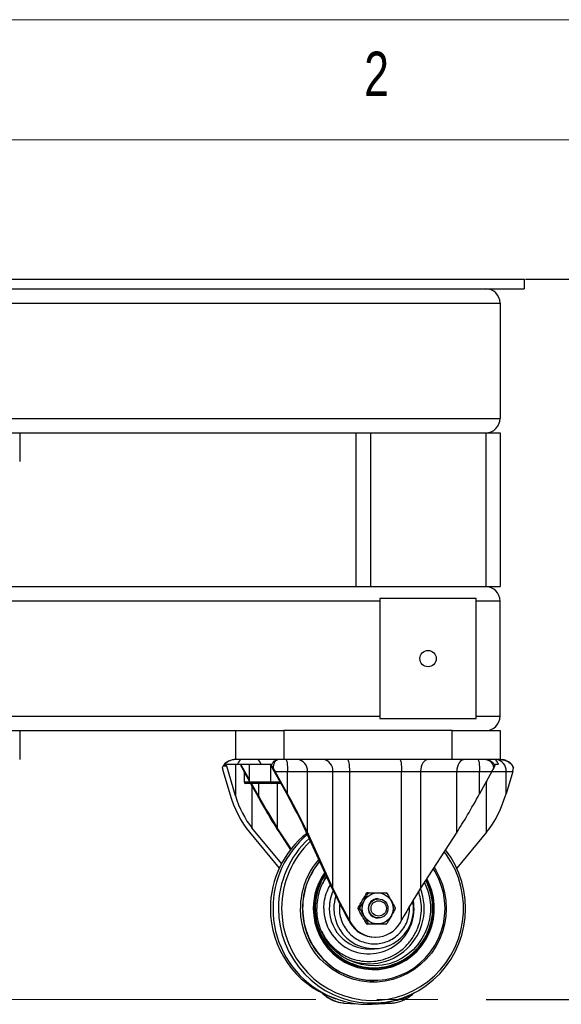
# Model space of a CAD drawing. Header units: millimetres. Extents: x 5 to 415, y 5 to 292.
# Tile 11 of 25: x 70 to 92, y 251 to 292. Entities that reach past the tile are written whole.
import ezdxf

# ---------------------------------------------------------------- set-up
doc = ezdxf.new("R2010")
doc.units = ezdxf.units.MM
doc.header["$PDSIZE"] = -1
doc.linetypes.add('CENTERX2', pattern=[20.32, 12.7, -2.54, 2.54, -2.54])
for name, color, linetype in [('COTES', 1, 'Continuous'), ('NOTES', 6, 'Continuous'), ('TRAIT-MIXTES', 3, 'CENTERX2')]:
    doc.layers.add(name, color=color, linetype=linetype)
doc.layers.add('TRAIT-FORT', color=4, linetype='Continuous', lineweight=25)
doc.styles.add('SLDTEXTSTYLE0', font='TXT', dxfattribs={"width": 0.75})
doc.dimstyles.new('SLDDIMSTYLE0', dxfattribs={"dimtxt": 3, "dimasz": 2, "dimexe": 0, "dimexo": 0.0625, "dimgap": 0.75, "dimtad": 1, "dimdec": 0, "dimlfac": 10, "dimrnd": 1e-09, "dimzin": 12, "dimdsep": 46, "dimtxsty": 'SLDTEXTSTYLE0', "dimsah": 1, "dimcen": 0.09, "dimadec": 0, "dimazin": 3, "dimtfac": 1, "dimtdec": 0, "dimtofl": 0, "dimtmove": 0, "dimatfit": 3, "dimfxl": 1, "dimfrac": 2, "dimtolj": 1, "dimtzin": 12, "dimarcsym": 0})

# ---------------------------------------------------------------- blocks, each defined once
blk = doc.blocks.new('_D_6')
at = {"layer": 'COTES', "color": 0, "lineweight": -2, "transparency": 16777216}
for p, q in [((90.888, 281.198), (100.649, 281.198)), ((100.649, 279.198), (100.649, 253.198)), ((89.24, 251.198), (100.649, 251.198))]:
    blk.add_line(p, q, dxfattribs=at)
at = {"layer": 'COTES', "color": 0, "transparency": 16777216}
for points in [[(100.316, 279.198), (100.982, 279.198), (100.649, 281.198)], [(100.316, 253.198), (100.982, 253.198), (100.649, 251.198)]]:
    blk.add_solid(points, dxfattribs=at)
at = {"layer": 'Defpoints', "color": 0, "transparency": 16777216}
for p in [(90.826, 281.198), (89.177, 251.198), (100.649, 251.198)]:
    blk.add_point(p, dxfattribs=at)
at = {"layer": 'COTES', "color": 0, "transparency": 16777216, "insert": (96.899, 266.198), "char_height": 3, "attachment_point": 2, "rotation": 90, "style": 'SLDTEXTSTYLE0'}
blk.add_mtext('\\A1;300', dxfattribs=at)

msp = doc.modelspace()

# ---------------------------------------------------------------- linework, layer by layer
at = {"lineweight": 18}
for p, q in [((415, 292), (5, 292)), ((410, 287), (10, 287))]:
    msp.add_line(p, q, dxfattribs=at)
at = {"layer": 'TRAIT-FORT', "lineweight": 25}
for p, q in [((42.826, 281.198), (90.826, 281.198)), ((90.826, 281.198), (90.826, 280.798)), ((42.826, 280.798), (90.826, 280.798)), ((43.826, 280.198), (89.826, 280.198)), ((89.826, 280.198), (89.826, 275.398)), ((43.826, 275.398), (89.826, 275.398)), ((49.826, 274.798), (83.826, 274.798)), ((69.826, 274.798), (69.826, 273.598)), ((83.826, 274.798), (83.826, 268.398)), ((83.826, 274.798), (84.426, 274.798)), ((84.426, 274.798), (84.426, 268.398)), ((84.426, 274.798), (89.226, 274.798)), ((89.226, 274.798), (89.226, 268.398)), ((89.226, 274.798), (89.826, 274.798)), ((89.826, 274.798), (89.826, 268.398)), ((49.826, 268.398), (83.826, 268.398)), ((83.826, 268.398), (84.426, 268.398)), ((84.426, 268.398), (89.226, 268.398)), ((89.226, 268.398), (89.826, 268.398)), ((48.826, 267.798), (84.826, 267.798)), ((88.826, 267.898), (84.826, 267.898)), ((84.826, 267.898), (84.826, 262.898)), ((88.826, 262.898), (88.826, 267.898)), ((88.826, 267.798), (89.826, 267.798)), ((89.826, 262.998), (89.826, 267.798)), ((48.826, 262.998), (84.826, 262.998)), ((84.826, 262.898), (88.826, 262.898)), ((88.826, 262.998), (89.826, 262.998)), ((54.254, 262.398), (79.397, 262.398)), ((69.826, 262.398), (69.826, 261.198)), ((78.826, 261.198), (78.826, 262.398)), ((79.397, 262.398), (80.826, 262.398)), ((80.826, 262.398), (80.826, 261.198)), ((87.826, 262.398), (80.826, 262.398)), ((87.826, 261.198), (87.826, 262.398)), ((87.826, 262.398), (89.826, 262.398)), ((89.826, 262.398), (89.826, 261.198)), ((78.826, 261.198), (78.821, 261.198)), ((80.826, 261.198), (78.826, 261.198)), ((87.826, 261.198), (80.826, 261.198)), ((89.826, 261.198), (87.826, 261.198)), ((89.826, 261.198), (89.831, 261.198)), ((78.296, 260.921), (78.326, 260.942)), ((78.443, 260.921), (78.296, 260.921)), ((78.326, 260.942), (78.42, 260.97)), ((78.42, 260.97), (78.431, 260.998)), ((78.431, 260.998), (78.893, 260.998)), ((78.81, 259.687), (78.443, 260.921)), ((78.81, 260.998), (78.81, 259.687)), ((78.893, 260.998), (79.876, 260.998)), ((79.035, 260.97), (79.056, 260.998)), ((79.044, 260.942), (79.035, 260.97)), ((79.051, 260.921), (79.044, 260.942)), ((79.078, 260.921), (79.051, 260.921)), ((79.382, 260.372), (79.078, 260.921)), ((79.382, 260.998), (79.382, 260.26)), ((79.876, 260.998), (80.28, 260.998)), ((80.28, 260.998), (80.259, 260.97)), ((80.259, 260.97), (80.308, 260.942)), ((80.262, 260.998), (80.262, 260.973)), ((80.262, 260.968), (80.262, 260.26)), ((80.302, 260.921), (80.985, 259.687)), ((80.329, 260.921), (80.302, 260.921)), ((80.308, 260.942), (80.329, 260.921)), ((89.616, 260.97), (89.596, 260.998)), ((89.596, 260.998), (89.758, 260.998)), ((89.6, 260.921), (89.607, 260.942)), ((89.607, 260.942), (89.616, 260.97)), ((90.355, 260.921), (90.347, 260.927)), ((78.298, 260.698), (78.575, 259.766)), ((79.163, 260.698), (79.382, 260.303)), ((79.166, 260.692), (79.166, 260.26)), ((80.979, 259.766), (80.464, 260.698)), ((80.464, 260.698), (80.979, 260.698)), ((80.979, 259.766), (80.979, 260.698)), ((80.979, 260.698), (81.804, 260.698)), ((81.804, 258.165), (81.804, 260.698)), ((81.804, 260.698), (82.865, 260.698)), ((82.865, 255.841), (82.865, 260.698)), ((82.865, 260.698), (83.552, 260.698)), ((83.552, 260.698), (83.552, 254.506)), ((83.552, 260.698), (85.726, 260.698)), ((85.726, 260.698), (86.516, 260.698)), ((85.726, 254.506), (85.726, 260.698)), ((86.516, 260.698), (86.516, 255.841)), ((86.516, 260.698), (88.025, 260.698)), ((88.025, 260.698), (88.973, 260.698)), ((88.025, 258.165), (88.025, 260.698)), ((88.973, 259.766), (88.973, 260.698)), ((88.973, 260.698), (89.488, 260.698)), ((89.488, 260.698), (88.973, 259.766)), ((89.488, 260.698), (90.076, 260.698)), ((90.076, 259.766), (90.076, 260.698)), ((90.076, 260.698), (90.354, 260.698)), ((90.354, 260.698), (90.076, 259.766)), ((79.166, 260.26), (79.382, 260.26)), ((79.44, 260.198), (79.229, 260.198)), ((79.382, 260.26), (80.026, 260.26)), ((79.44, 260.198), (79.678, 259.766)), ((80.027, 260.198), (79.444, 260.198)), ((79.761, 259.687), (79.478, 260.198)), ((79.492, 260.103), (79.492, 258.352)), ((79.761, 260.198), (79.761, 259.687)), ((80.026, 260.26), (80.262, 260.26)), ((80.324, 260.198), (80.027, 260.198)), ((80.262, 260.26), (80.668, 260.26)), ((80.702, 260.198), (80.324, 260.198)), ((80.55, 260.198), (80.55, 258.352)), ((89.246, 260.26), (89.27, 260.26)), ((89.258, 258.165), (89.258, 260.224)), ((89.27, 260.26), (89.27, 260.303)), ((80.726, 256.867), (79.492, 258.352)), ((81.123, 257.471), (80.55, 258.352)), ((81.672, 258.352), (82.697, 256.108)), ((79.393, 258.165), (80.631, 256.675)), ((80.626, 258.165), (81.097, 257.439)), ((82.865, 255.841), (81.804, 258.165)), ((88.025, 258.165), (86.516, 255.841)), ((89.258, 258.165), (88.021, 256.675)), ((84.346, 255.645), (84.279, 255.645)), ((84.288, 255.65), (84.354, 255.65)), ((83.913, 255.003), (83.979, 255.003)), ((84.756, 255.398), (84.73, 255.398)), ((83.979, 254.993), (83.913, 254.993)), ((84.73, 254.598), (84.756, 254.598)), ((83.522, 254.506), (83.574, 254.412)), ((83.605, 254.412), (83.552, 254.506)), ((83.605, 254.412), (83.574, 254.412)), ((84.279, 254.351), (84.346, 254.351)), ((84.354, 254.345), (84.288, 254.345)), ((85.674, 254.412), (85.726, 254.506)), ((84.609, 253.798), (84.639, 253.798)), ((84.59, 253.312), (84.758, 253.331)), ((84.562, 251.998), (84.569, 251.998)), ((82.837, 251.289), (82.987, 251.234)), ((83.317, 251.058), (83.881, 251.023)), ((84.77, 251.023), (85.335, 251.058)), ((85.335, 251.058), (85.355, 251.06)), ((85.664, 251.234), (85.815, 251.289))]:
    msp.add_line(p, q, dxfattribs=at)
at = {"layer": 'TRAIT-FORT', "lineweight": 25, "flags": 128}
for points in [[(80.903, 261.198), (80.918, 261.188), (80.932, 261.16), (80.945, 261.114), (80.957, 261.051), (80.966, 260.976), (80.973, 260.889), (80.978, 260.795), (80.979, 260.698)], [(83.476, 261.198), (83.491, 261.188), (83.505, 261.16), (83.518, 261.114), (83.53, 261.051), (83.54, 260.976), (83.547, 260.889), (83.551, 260.795), (83.552, 260.698)], [(85.65, 261.198), (85.665, 261.188), (85.679, 261.16), (85.692, 261.114), (85.704, 261.051), (85.714, 260.976), (85.721, 260.889), (85.725, 260.795), (85.726, 260.698)], [(86.834, 261.198), (86.772, 261.188), (86.713, 261.16), (86.658, 261.114), (86.609, 261.051), (86.57, 260.976), (86.54, 260.889), (86.522, 260.795), (86.516, 260.698)], [(88.344, 261.198), (88.282, 261.188), (88.222, 261.16), (88.167, 261.114), (88.119, 261.051), (88.079, 260.976), (88.05, 260.889), (88.031, 260.795), (88.025, 260.698)], [(88.896, 261.198), (88.911, 261.188), (88.926, 261.16), (88.939, 261.114), (88.951, 261.051), (88.96, 260.976), (88.967, 260.889), (88.972, 260.795), (88.973, 260.698)], [(80.6, 254.998), (80.618, 254.623), (80.671, 254.252), (80.758, 253.887), (80.879, 253.533), (81.033, 253.192), (81.219, 252.867), (81.434, 252.561), (81.676, 252.278), (81.945, 252.019), (82.236, 251.787), (82.548, 251.584), (82.877, 251.412), (83.222, 251.273), (83.577, 251.167), (83.941, 251.096), (84.31, 251.061), (84.681, 251.061), (85.05, 251.096), (85.414, 251.167), (85.77, 251.273), (86.114, 251.412), (86.443, 251.584), (86.755, 251.787), (87.046, 252.019), (87.315, 252.278), (87.558, 252.561), (87.773, 252.867), (87.958, 253.192), (88.112, 253.533), (88.233, 253.887), (88.321, 254.252), (88.373, 254.623), (88.391, 254.998), (88.373, 255.373), (88.321, 255.744), (88.233, 256.108), (88.112, 256.463), (87.958, 256.804), (87.773, 257.129), (87.558, 257.435), (87.554, 257.439)], [(80.731, 254.998), (80.748, 254.628), (80.801, 254.262), (80.889, 253.902), (81.01, 253.553), (81.164, 253.218), (81.35, 252.898), (81.565, 252.599), (81.807, 252.322), (82.075, 252.07), (82.366, 251.845), (82.677, 251.65), (83.005, 251.486), (83.347, 251.354), (83.7, 251.257), (84.06, 251.195), (84.425, 251.168), (84.791, 251.177), (85.154, 251.222), (85.511, 251.301), (85.859, 251.416), (86.194, 251.564), (86.514, 251.744), (86.815, 251.954), (87.095, 252.193), (87.35, 252.457), (87.579, 252.746), (87.78, 253.056), (87.95, 253.384), (88.088, 253.726), (88.192, 254.081), (88.263, 254.444), (88.298, 254.813), (88.298, 255.183), (88.263, 255.551), (88.192, 255.915), (88.088, 256.269), (87.95, 256.612), (87.78, 256.94), (87.579, 257.25), (87.5, 257.356)], [(87.076, 256.702), (87.151, 256.583), (87.305, 256.289), (87.426, 255.979), (87.514, 255.659), (87.568, 255.33), (87.586, 254.998), (87.568, 254.666), (87.514, 254.337), (87.426, 254.016), (87.305, 253.707), (87.151, 253.413), (86.966, 253.138), (86.753, 252.884), (86.514, 252.655), (86.252, 252.454), (85.971, 252.282), (85.672, 252.142), (85.36, 252.036), (85.039, 251.964), (84.712, 251.928), (84.383, 251.928), (84.056, 251.964), (83.735, 252.036), (83.423, 252.142), (83.125, 252.282), (82.843, 252.454), (82.581, 252.655), (82.342, 252.884), (82.129, 253.138), (81.945, 253.413), (81.791, 253.707), (81.669, 254.016), (81.581, 254.337), (81.528, 254.666), (81.51, 254.998), (81.51, 254.998)], [(81.604, 254.998), (81.622, 254.674), (81.674, 254.353), (81.76, 254.04), (81.878, 253.738), (82.029, 253.451), (82.209, 253.182), (82.417, 252.935), (82.65, 252.711), (82.905, 252.515), (83.18, 252.347), (83.472, 252.211), (83.776, 252.107), (84.089, 252.037), (84.409, 252.002), (84.73, 252.002), (85.049, 252.037), (85.362, 252.107), (85.666, 252.211), (85.958, 252.347), (86.233, 252.515), (86.488, 252.711), (86.721, 252.935), (86.929, 253.182), (87.109, 253.451), (87.26, 253.738), (87.379, 254.04), (87.464, 254.353), (87.516, 254.674), (87.534, 254.998), (87.516, 255.322), (87.464, 255.643), (87.379, 255.956), (87.26, 256.258), (87.109, 256.545), (87.043, 256.652)], [(82.049, 254.998), (82.067, 254.696), (82.12, 254.399), (82.207, 254.11), (82.328, 253.834), (82.479, 253.574), (82.66, 253.333), (82.868, 253.117), (83.1, 252.926), (83.353, 252.765), (83.622, 252.635), (83.905, 252.538), (84.197, 252.476), (84.494, 252.449), (84.793, 252.458), (85.088, 252.503), (85.376, 252.583), (85.653, 252.696), (85.914, 252.842), (86.157, 253.018), (86.377, 253.222), (86.572, 253.451), (86.738, 253.701), (86.875, 253.97), (86.979, 254.253), (87.049, 254.547), (87.084, 254.847), (87.084, 255.149), (87.049, 255.449), (86.979, 255.743), (86.875, 256.026), (86.772, 256.235)], [(86.671, 256.079), (86.71, 255.999), (86.815, 255.724), (86.886, 255.438), (86.922, 255.145), (86.922, 254.85), (86.886, 254.558), (86.815, 254.272), (86.71, 253.997), (86.572, 253.737), (86.403, 253.496), (86.207, 253.278), (85.986, 253.086), (85.743, 252.924), (85.482, 252.792), (85.207, 252.694), (84.922, 252.631), (84.632, 252.604), (84.341, 252.613), (84.053, 252.658), (83.773, 252.739), (83.504, 252.854), (83.252, 253.001), (83.019, 253.179), (82.81, 253.384), (82.627, 253.614), (82.474, 253.865), (82.352, 254.133), (82.264, 254.414), (82.21, 254.704), (82.192, 254.998), (82.192, 254.998)], [(84.73, 255.648), (84.878, 255.63), (85.018, 255.579), (85.143, 255.496), (85.245, 255.386), (85.32, 255.255), (85.362, 255.111), (85.371, 254.96), (85.345, 254.811), (85.286, 254.673), (85.197, 254.552), (85.083, 254.455), (84.949, 254.387), (84.804, 254.352), (84.655, 254.352), (84.51, 254.387), (84.377, 254.455), (84.263, 254.552), (84.173, 254.673), (84.114, 254.811), (84.088, 254.96), (84.097, 255.111), (84.14, 255.255), (84.215, 255.386), (84.317, 255.496), (84.441, 255.579), (84.582, 255.63), (84.73, 255.648)], [(85.08, 251.071), (85.166, 251.061), (85.335, 251.058)]]:
    msp.add_lwpolyline(points, dxfattribs=at)
at = {"layer": 'TRAIT-FORT', "lineweight": 25}
for centre, radius in [((86.826, 265.398), 0.34), ((84.759, 254.997), 0.399), ((84.771, 254.997), 0.319)]:
    msp.add_circle(centre, radius, dxfattribs=at)
for centre, radius, start, end in [((89.226, 280.198), 0.6, 0, 90), ((89.226, 275.398), 0.6, 270, 0), ((89.226, 267.798), 0.6, 0, 90), ((89.226, 262.998), 0.6, 270, 0), ((81.34, 260.735), 0.465, 355.4657, 84.6001), ((82.402, 260.735), 0.465, 355.4657, 84.6001), ((89.611, 260.733), 0.466, 355.6477, 84.8573), ((78.291, 260.879), 0.158, 15.5996, 35.2014), ((78.947, 260.849), 0.149, 28.9198, 53.8898), ((80.171, 260.849), 0.149, 28.9198, 53.8898), ((79.229, 260.26), 0.0625, 180, 270), ((79.444, 260.26), 0.0625, 180, 270), ((80.324, 260.26), 0.0625, 180, 270), ((89.207, 260.26), 0.0625, 274.2078, 0), ((84.218, 255.004), 3.957, 128.0623, 180.0938), ((84.39, 255.004), 4.017, 130.1653, 180.0868), ((84.563, 255.003), 3.963, 132.7528, 180.0678), ((84.582, 255.002), 3.852, 133.5734, 180.0674), ((84.603, 255.001), 3.093, 138.8643, 180.0582), ((84.619, 255), 3.021, 139.7804, 180.0398), ((84.626, 255), 3.022, 139.9064, 180.0396), ((84.619, 255), 2.569, 144.6151, 180.037), ((84.607, 254.999), 2.415, 146.4576, 180.03), ((84.372, 254.99), 2.297, 245.2118, 21.4757), ((84.43, 254.998), 1.714, 154.8219, 180.0163), ((84.601, 254.998), 1.696, 162.2793, 180.0062), ((84.657, 255.009), 0.74, 119.9012, 120.6885), ((84.723, 255.009), 0.74, 119.9012, 120.6885), ((84.719, 255.009), 0.74, 59.3115, 60.0988), ((84.2, 254.985), 3.939, 179.8137, 249.7546), ((84.333, 254.964), 3.96, 179.5052, 289.6488), ((84.578, 254.978), 2.981, 179.6259, 269.6951), ((84.366, 254.983), 1.877, 179.5526, 11.0376), ((84.401, 254.986), 1.685, 179.5935, 276.4517), ((84.565, 254.985), 1.66, 179.5711, 11.5107), ((84.672, 254.998), 0.759, 179.6133, 180.3867), ((84.739, 254.998), 0.759, 179.6133, 180.3867), ((84.732, 255.001), 0.397, 90.2939, 180.385), ((84.732, 254.995), 0.397, 179.615, 269.7061), ((84.703, 254.998), 0.759, 359.6133, 0.3867), ((84.612, 254.982), 1.184, 208.7826, 269.8627), ((84.639, 254.978), 1.18, 208.7001, 331.2999), ((84.657, 254.986), 0.74, 239.3115, 240.0988), ((84.723, 254.986), 0.74, 239.3115, 240.0988), ((84.719, 254.986), 0.74, 299.9012, 300.6885), ((83.449, 252.448), 1.396, 226.47, 264.5647), ((85.352, 252.412), 1.247, 275.7026, 305.2041)]:
    msp.add_arc(centre, radius, start, end, dxfattribs=at)
for centre, major_axis, ratio, start_param, end_param in [((79.072, 260.698), (0, 0.5), 0.447467, 0, 0.927295), ((79.697, 260.698), (0, 0.5), 0.447467, 5.35589, 6.283185), ((89.579, 260.698), (0, 0.5), 0.447467, 5.35589, 6.283185), ((78.721, 260.698), (-0.324, 0.446), 0.696169, 0.810474, 1.103083), ((79.24, 260.698), (-0.281, 0.499), 0.116685, 1.212558, 1.505168), ((80.387, 260.698), (-0.281, 0.499), 0.116685, 4.64676, 4.93937), ((89.412, 260.698), (0.281, 0.499), 0.116685, 4.778018, 5.070627), ((89.93, 260.698), (0.324, 0.446), 0.696169, 5.180102, 5.472712), ((79.591, 259.766), (-0.79, 2.117), 0.426496, 1.41288, 2.256661), ((79.657, 259.687), (-0.659, 1.764), 0.426496, 1.41288, 2.256661), ((79.862, 259.766), (-1.192, 2.142), 0.06551, 1.534368, 2.378149), ((79.914, 259.687), (-0.993, 1.785), 0.06551, 1.534368, 2.378149), ((80.796, 259.766), (-1.192, 2.142), 0.06551, 3.83218, 4.675961), ((80.832, 259.687), (-0.993, 1.785), 0.06551, 3.83218, 4.675961), ((88.789, 259.766), (1.192, 2.142), 0.06551, 3.905036, 4.748817), ((89.06, 259.766), (0.79, 2.117), 0.426496, 4.026524, 4.870305), ((83.705, 254.506), (-1.192, 2.142), 0.06551, 0.690587, 1.534368), ((83.705, 254.506), (-0.993, 1.785), 0.06551, 0.690587, 1.534368), ((85.88, 254.506), (0.993, 1.785), 0.06551, 0.763444, 1.607225)]:
    msp.add_ellipse(centre, major_axis=major_axis, ratio=ratio, start_param=start_param, end_param=end_param, dxfattribs=at)
for points, knots in [([(78.821, 261.198), (78.76, 261.193), (78.639, 261.184), (78.475, 261.111), (78.351, 261.016), (78.308, 260.933), (78.293, 260.903)], [0, 0, 0, 0, 0.286079, 0.567553, 0.840385, 1, 1, 1, 1]), ([(78.821, 261.198), (78.772, 261.195), (78.672, 261.188), (78.533, 261.135), (78.411, 261.054), (78.354, 260.978), (78.326, 260.942)], [0, 0, 0, 0, 0.254353, 0.513732, 0.765525, 1, 1, 1, 1]), ([(80.308, 260.942), (80.323, 260.978), (80.353, 261.054), (80.419, 261.135), (80.493, 261.188), (80.546, 261.195), (80.573, 261.198)], [0, 0, 0, 0, 0.234475, 0.486268, 0.745647, 1, 1, 1, 1]), ([(80.381, 260.842), (80.389, 260.891), (80.405, 260.993), (80.452, 261.108), (80.51, 261.184), (80.552, 261.193), (80.573, 261.198)], [0, 0, 0, 0, 0.229751, 0.482093, 0.744825, 1, 1, 1, 1]), ([(89.227, 261.198), (89.263, 261.193), (89.337, 261.184), (89.439, 261.108), (89.522, 260.993), (89.551, 260.891), (89.565, 260.842)], [0, 0, 0, 0, 0.2551748, 0.5179071, 0.7702493, 1, 1, 1, 1]), ([(89.227, 261.198), (89.264, 261.195), (89.341, 261.188), (89.448, 261.135), (89.542, 261.054), (89.586, 260.978), (89.607, 260.942)], [0, 0, 0, 0, 0.254353, 0.513732, 0.765525, 1, 1, 1, 1]), ([(89.831, 261.198), (89.89, 261.193), (90.01, 261.184), (90.174, 261.108), (90.309, 260.993), (90.356, 260.891), (90.379, 260.842)], [0, 0, 0, 0, 0.255175, 0.517907, 0.770249, 1, 1, 1, 1]), ([(89.831, 261.198), (89.879, 261.194), (89.978, 261.186), (90.084, 261.154), (90.132, 261.119), (90.14, 261.114)], [0, 0, 0, 0, 0.454018, 0.917007, 1, 1, 1, 1]), ([(90.083, 261.147), (90.081, 261.148), (90.032, 261.175), (89.976, 261.183), (89.922, 261.191)], [0, 0, 0, 0, 0.0528605, 1, 1, 1, 1]), ([(78.273, 260.842), (78.273, 260.859), (78.275, 260.889), (78.29, 260.912), (78.296, 260.921)], [0, 0, 0, 0, 0.57945, 1, 1, 1, 1]), ([(79.087, 260.842), (79.078, 260.859), (79.063, 260.889), (79.055, 260.912), (79.051, 260.921)], [0, 0, 0, 0, 0.57945, 1, 1, 1, 1]), ([(80.381, 260.842), (80.37, 260.859), (80.352, 260.889), (80.336, 260.912), (80.329, 260.921)], [0, 0, 0, 0, 0.579451, 1, 1, 1, 1]), ([(89.565, 260.842), (89.573, 260.859), (89.588, 260.889), (89.597, 260.912), (89.6, 260.921)], [0, 0, 0, 0, 0.57945, 1, 1, 1, 1]), ([(90.353, 260.915), (90.343, 260.935), (90.31, 261), (90.216, 261.082), (90.127, 261.125), (90.083, 261.147)], [0, 0, 0, 0, 0.1844124, 0.5991216, 1, 1, 1, 1]), ([(90.379, 260.842), (90.378, 260.859), (90.377, 260.889), (90.361, 260.912), (90.355, 260.921)], [0, 0, 0, 0, 0.57945, 1, 1, 1, 1]), ([(82.549, 256.433), (82.531, 256.412), (82.46, 256.326), (82.37, 256.151), (82.232, 255.852), (82.119, 255.465), (82.102, 255.151), (82.094, 254.998)], [0, 0, 0, 0, 0.053561, 0.218802, 0.384077, 0.700994, 1, 1, 1, 1]), ([(82.563, 256.402), (82.55, 256.385), (82.431, 256.241), (82.29, 255.917), (82.148, 255.461), (82.132, 255.149), (82.125, 254.998)], [0, 0, 0, 0, 0.042639, 0.37669, 0.697408, 1, 1, 1, 1]), ([(82.609, 256.301), (82.583, 256.271), (82.515, 256.191), (82.466, 256.097), (82.436, 256.038)], [0, 0, 0, 0, 0.378328, 1, 1, 1, 1]), ([(82.094, 254.998), (82.102, 254.845), (82.119, 254.53), (82.233, 254.144), (82.368, 253.843), (82.538, 253.548), (82.807, 253.213), (83.138, 252.941), (83.429, 252.769), (83.727, 252.632), (84.108, 252.521), (84.571, 252.478), (85.033, 252.521), (85.414, 252.632), (85.712, 252.769), (86.003, 252.941), (86.334, 253.213), (86.603, 253.548), (86.773, 253.843), (86.909, 254.144), (87.019, 254.53), (87.061, 254.998), (87.019, 255.466), (86.906, 255.85), (86.804, 256.092), (86.753, 256.179), (86.745, 256.193)], [0, 0, 0, 0, 0.050274, 0.10356, 0.131343, 0.159132, 0.215811, 0.27249, 0.300273, 0.328062, 0.381348, 0.431622, 0.481896, 0.535182, 0.562965, 0.590754, 0.647433, 0.704112, 0.731895, 0.759684, 0.812969, 0.863244, 0.913518, 0.966804, 0.994587, 1, 1, 1, 1]), ([(82.125, 254.998), (82.133, 254.847), (82.149, 254.536), (82.262, 254.155), (82.395, 253.857), (82.563, 253.566), (82.829, 253.235), (83.22, 252.914), (83.658, 252.684), (84.114, 252.551), (84.571, 252.509), (85.027, 252.551), (85.404, 252.661), (85.698, 252.797), (85.985, 252.967), (86.312, 253.235), (86.63, 253.631), (86.857, 254.075), (86.988, 254.536), (87.03, 254.998), (86.989, 255.46), (86.877, 255.839), (86.779, 256.074), (86.732, 256.155), (86.726, 256.164)], [0, 0, 0, 0, 0.050373, 0.103763, 0.131607, 0.159444, 0.216234, 0.273024, 0.328634, 0.382024, 0.432397, 0.48277, 0.53616, 0.564003, 0.591841, 0.648631, 0.705421, 0.761031, 0.814421, 0.864794, 0.915167, 0.968557, 0.9964, 1, 1, 1, 1]), ([(82.488, 254.998), (82.495, 255.113), (82.508, 255.352), (82.6, 255.685), (82.711, 255.882), (82.761, 255.972)], [0, 0, 0, 0, 0.338488, 0.6972513, 1, 1, 1, 1]), ([(82.403, 254.045), (82.444, 253.957), (82.549, 253.732), (82.809, 253.424), (83.099, 253.182), (83.357, 253.03), (83.619, 252.909), (83.956, 252.811), (84.364, 252.774), (84.772, 252.811), (85.179, 252.93), (85.571, 253.135), (85.921, 253.423), (86.158, 253.718), (86.308, 253.979), (86.428, 254.244), (86.525, 254.585), (86.561, 254.997), (86.533, 255.374), (86.46, 255.601), (86.428, 255.701)], [0, 0, 0, 0, 0.043479, 0.111831, 0.180183, 0.213688, 0.247201, 0.311461, 0.372089, 0.432717, 0.496977, 0.563909, 0.632261, 0.700613, 0.734117, 0.76763, 0.83189, 0.892518, 0.953147, 1, 1, 1, 1]), ([(83.913, 255.003), (83.942, 255.059), (84.003, 255.174), (84.125, 255.392), (84.22, 255.548), (84.279, 255.645)], [0, 0, 0, 0, 0.268143, 0.542157, 1, 1, 1, 1]), ([(83.979, 255.003), (84.014, 255.059), (84.084, 255.174), (84.211, 255.392), (84.294, 255.548), (84.346, 255.645)], [0, 0, 0, 0, 0.268143, 0.542157, 1, 1, 1, 1]), ([(84.354, 255.65), (84.421, 255.65), (84.557, 255.65), (84.809, 255.65), (84.98, 255.65), (85.087, 255.65)], [0, 0, 0, 0, 0.268143, 0.542157, 1, 1, 1, 1]), ([(85.096, 255.645), (85.131, 255.589), (85.201, 255.475), (85.328, 255.256), (85.411, 255.1), (85.463, 255.003)], [0, 0, 0, 0, 0.2681431, 0.5421571, 1, 1, 1, 1]), ([(83.151, 255.197), (83.143, 255.13), (83.124, 254.975), (83.151, 254.722), (83.228, 254.447), (83.364, 254.182), (83.553, 253.945), (83.787, 253.753), (84.049, 253.616), (84.321, 253.537), (84.594, 253.512), (84.866, 253.537), (85.138, 253.616), (85.4, 253.753), (85.634, 253.945), (85.823, 254.182), (85.96, 254.447), (86.035, 254.722), (86.062, 254.933), (86.05, 255.047), (86.047, 255.072)], [0, 0, 0, 0, 0.040649, 0.095655, 0.153957, 0.214682, 0.276696, 0.33871, 0.399435, 0.457736, 0.512743, 0.567749, 0.626051, 0.686776, 0.74879, 0.810804, 0.871529, 0.92983, 0.984837, 1, 1, 1, 1]), ([(84.279, 254.351), (84.245, 254.407), (84.174, 254.521), (84.047, 254.74), (83.964, 254.895), (83.913, 254.993)], [0, 0, 0, 0, 0.2681431, 0.5421571, 1, 1, 1, 1]), ([(84.346, 254.351), (84.316, 254.407), (84.256, 254.521), (84.134, 254.74), (84.039, 254.895), (83.979, 254.993)], [0, 0, 0, 0, 0.268143, 0.542157, 1, 1, 1, 1]), ([(85.463, 254.993), (85.433, 254.936), (85.373, 254.822), (85.279, 254.654), (85.185, 254.496), (85.126, 254.399), (85.096, 254.351)], [0, 0, 0, 0, 0.267898, 0.541662, 0.768854, 1, 1, 1, 1]), ([(85.087, 254.345), (85.025, 254.345), (84.9, 254.345), (84.654, 254.345), (84.47, 254.345), (84.354, 254.345)], [0, 0, 0, 0, 0.268143, 0.542157, 1, 1, 1, 1]), ([(82.372, 251.513), (82.416, 251.473), (82.51, 251.385), (82.665, 251.276), (82.834, 251.181), (83.01, 251.112), (83.177, 251.069), (83.285, 251.063), (83.33, 251.06)], [0, 0, 0, 0, 0.150153, 0.326237, 0.503584, 0.682785, 0.86483, 1, 1, 1, 1]), ([(85.357, 251.064), (85.386, 251.065), (85.484, 251.07), (85.642, 251.112), (85.829, 251.186), (86.006, 251.288), (86.148, 251.39), (86.228, 251.467), (86.255, 251.492)], [0, 0, 0, 0, 0.092076, 0.306859, 0.503862, 0.702249, 0.9017, 1, 1, 1, 1])]:
    msp.add_open_spline(points, degree=3, knots=knots, dxfattribs=at)
at = {"layer": 'TRAIT-MIXTES', "lineweight": 18}
msp.add_line((49.135, 251.198), (89.177, 251.198), dxfattribs=at)

# ---------------------------------------------------------------- texts
at = {"layer": 'NOTES', "insert": (84.167, 290.668), "char_height": 1.852, "attachment_point": 1, "style": 'SLDTEXTSTYLE0'}
msp.add_mtext('2', dxfattribs=at)

# ---------------------------------------------------------------- dimensions: what is measured, and where the dimension line sits
at = {"layer": 'COTES'}
dim = msp.add_linear_dim(base=(100.649, 251.198), p1=(90.826, 281.198), p2=(89.177, 251.198), angle=90, dimstyle='SLDDIMSTYLE0', dxfattribs=at)
dim.commit()
dim.dimension.update_dxf_attribs({"geometry": '_D_6', "text_midpoint": (100.649, 266.198), "dimtype": 160})

doc.saveas('drawing.dxf')
